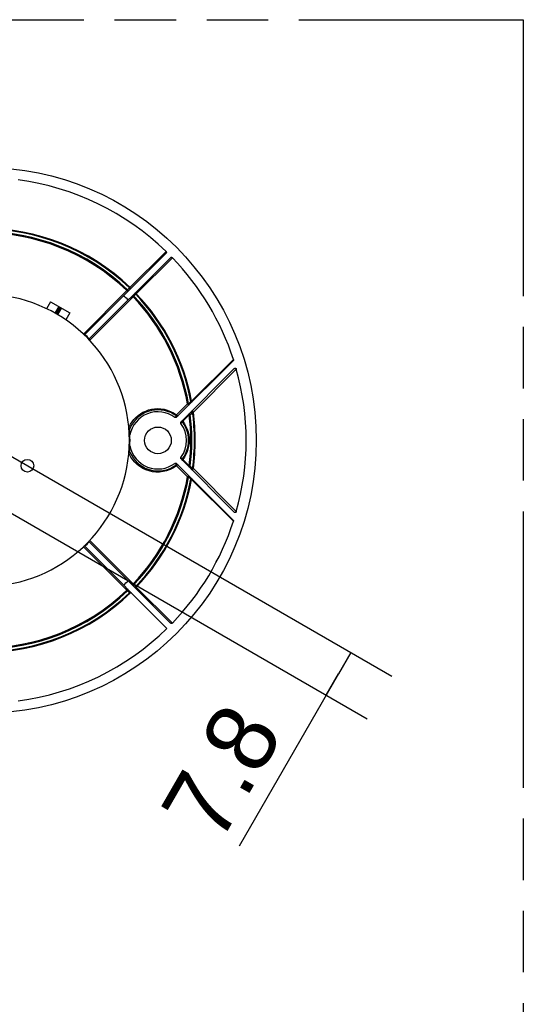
# Model space of a CAD drawing. Header units: millimetres. Extents: x 0 to 210, y 0 to 297.
# Tile 5 of 6: x 134 to 150, y 152 to 183. Entities that reach past the tile are written whole.
import ezdxf
from ezdxf.enums import TextEntityAlignment as Align

# ---------------------------------------------------------------- set-up
doc = ezdxf.new("R2010")
doc.units = ezdxf.units.MM
doc.header["$LTSCALE"] = 19.36
doc.linetypes.add('PHANTOM', pattern=[0.8, 0.45, -0.05, 0.1, -0.05, 0.1, -0.05])
doc.layers.get('0').update_dxf_attribs({"linetype": 'CONTINUOUS'})
doc.layers.add('DEFAULT_3', color=7, linetype='PHANTOM')
doc.layers.add('Z_DIM_2D', color=7, linetype='CONTINUOUS')
doc.styles.add('TEXTSTYLE_3', font='tridonic-metric-print-light.otf')
doc.dimstyles.new('DIMSTYLE_6', dxfattribs={"dimtxt": 2.2, "dimasz": 3.5, "dimexe": 1.5, "dimexo": 0, "dimgap": 0.55, "dimtad": 1, "dimdec": 1, "dimlfac": 5, "dimdsep": 46, "dimtxsty": 'TEXTSTYLE_3', "dimcen": 0.09, "dimclrt": 5, "dimadec": 1, "dimazin": 2, "dimtp": 0.2, "dimtm": 0.2, "dimtfac": 1, "dimtdec": 1, "dimtofl": 0, "dimtmove": 0, "dimatfit": 3, "dimfxl": 0, "dimtolj": 1, "dimarcsym": 0})

# ---------------------------------------------------------------- blocks, each defined once
blk = doc.blocks.new('*D7')
at = {"layer": 'Z_DIM_2D', "color": 2, "linetype": 'Continuous', "transparency": 16777216}
for p, q in [((133.115, 169.428), (145.988, 161.996)), ((130.46, 169.171), (145.213, 160.653)), ((144.689, 162.746), (144.302, 162.074)), ((144.302, 162.074), (141.17, 156.65)), ((143.914, 161.403), (144.302, 162.074))]:
    blk.add_line(p, q, dxfattribs=at)
at = {"layer": 'Z_DIM_2D', "color": 5, "linetype": 'Continuous', "transparency": 16777216, "style": 'TEXTSTYLE_3'}
blk.add_text('7.8', height=2.2, rotation=60, dxfattribs=at).set_placement((142.592, 160.213), align=Align.RIGHT)
blk = doc.blocks.new('_NONE')

msp = doc.modelspace()

# ---------------------------------------------------------------- linework, layer by layer
at = {"color": 7, "linetype": 'Continuous'}
for p, q in [((138.8695, 175.3246), (136.3099, 172.7649)), ((136.4513, 172.6235), (139.011, 175.1832)), ((135.2314, 173.7947), (135.1049, 173.5755)), ((135.2314, 173.7947), (135.8376, 173.4447)), ((135.3784, 173.4325), (135.4985, 173.6405)), ((135.5706, 173.5989), (135.4505, 173.3909)), ((135.8376, 173.4447), (135.7111, 173.2255)), ((140.9824, 171.9374), (139.2011, 170.1561)), ((139.3425, 170.0147), (141.0178, 171.69)), ((137.7312, 169.804), (137.7033, 169.7273)), ((141.0178, 167.1663), (139.3425, 168.8416)), ((139.3803, 168.8395), (139.3851, 168.8477)), ((139.2011, 168.7002), (140.9824, 166.9189)), ((136.3099, 166.0914), (138.8982, 163.503)), ((139.011, 163.6732), (136.4513, 166.2328)), ((137.7564, 164.6308), (137.7542, 164.6303))]:
    msp.add_line(p, q, dxfattribs=at)
at = {"color": 9, "linetype": 'Continuous'}
for p, q in [((137.7323, 174.245), (138.8691, 175.3816)), ((139.068, 175.1827), (137.9333, 174.0478)), ((137.6355, 174.1465), (136.266, 172.7775)), ((137.639, 174.1501), (137.6355, 174.1465)), ((137.6545, 174.1663), (137.639, 174.1501)), ((137.6583, 174.1703), (137.6545, 174.1663)), ((137.6583, 174.1703), (137.717, 174.229)), ((137.7323, 174.245), (137.73, 174.2425)), ((137.9153, 174.0306), (137.8567, 173.972)), ((137.9116, 174.0343), (137.9153, 174.0306)), ((137.8329, 173.9492), (136.4639, 172.5797)), ((137.8277, 173.9549), (137.8329, 173.9492)), ((137.8526, 173.9681), (137.8567, 173.972)), ((135.5284, 173.6233), (135.4084, 173.4154)), ((135.4207, 173.4083), (135.5407, 173.6162)), ((139.6757, 170.6581), (140.9921, 171.978)), ((141.0845, 171.6725), (139.7308, 170.3151)), ((139.58, 170.5822), (139.6513, 170.6535)), ((139.2008, 170.2278), (139.5476, 170.5764)), ((139.58, 170.5822), (139.5477, 170.5764)), ((139.7062, 170.3118), (139.6321, 170.2376)), ((139.1491, 170.1523), (139.1944, 170.1981)), ((139.3851, 170.0086), (139.3386, 169.9627)), ((139.5994, 170.2335), (139.3978, 170.0308)), ((139.5939, 170.2422), (139.5964, 170.2379)), ((139.5964, 170.2379), (139.5994, 170.2335)), ((139.5994, 170.2335), (139.6321, 170.2376)), ((139.3386, 168.8936), (139.3851, 168.8477)), ((139.4501, 168.9022), (139.3978, 168.8255)), ((139.3978, 168.8255), (139.5994, 168.6228)), ((139.1944, 168.6582), (139.1491, 168.7041)), ((139.5476, 168.2799), (139.2008, 168.6285)), ((139.6321, 168.6187), (139.5994, 168.6228)), ((139.6321, 168.6187), (139.7062, 168.5446)), ((139.7308, 168.5413), (141.0845, 167.1838)), ((139.5476, 168.28), (139.58, 168.2742)), ((139.6513, 168.2028), (139.58, 168.2742)), ((140.9921, 166.8783), (139.6757, 168.1982)), ((137.8329, 164.9072), (136.4639, 166.2767)), ((137.6355, 164.7098), (136.266, 166.0788)), ((137.6427, 164.7023), (137.6545, 164.69)), ((137.8365, 164.9037), (137.8329, 164.9072)), ((137.8526, 164.8882), (137.8365, 164.9037)), ((137.8567, 164.8844), (137.8526, 164.8882)), ((137.8567, 164.8844), (137.9153, 164.8257)), ((137.9333, 164.8085), (139.068, 163.6736)), ((137.6545, 164.69), (137.6583, 164.686)), ((137.717, 164.6274), (137.6583, 164.686))]:
    msp.add_line(p, q, dxfattribs=at)
at = {"color": 7, "linetype": 'Continuous'}
for points in [[(138.8691, 175.3816), (138.8743, 175.3754), (138.8781, 175.3685), (138.8804, 175.361), (138.8813, 175.3532), (138.8805, 175.3454), (138.8783, 175.3378), (138.8747, 175.331), (138.8695, 175.3246)], [(139.011, 175.1832), (139.0173, 175.1883), (139.0242, 175.192), (139.0318, 175.1942), (139.0396, 175.1949), (139.0474, 175.194), (139.0549, 175.1917), (139.0617, 175.1879), (139.068, 175.1827)], [(136.3097, 172.7648), (136.308, 172.7642), (136.3042, 172.7636), (136.2984, 172.763), (136.2909, 172.7624), (136.2821, 172.762), (136.2815, 172.762)], [(136.4511, 172.6233), (136.4506, 172.6216), (136.4499, 172.6178), (136.4494, 172.612), (136.4488, 172.6046), (136.4484, 172.5957), (136.4484, 172.5952)], [(140.9921, 171.978), (140.9937, 171.9707), (140.994, 171.9635), (140.993, 171.9563), (140.9906, 171.9494), (140.9871, 171.9432), (140.9824, 171.9374)], [(141.0178, 171.69), (141.0244, 171.6953), (141.0317, 171.699), (141.0397, 171.7012), (141.048, 171.7016), (141.0562, 171.7004), (141.0639, 171.6975), (141.0709, 171.693), (141.0768, 171.6872), (141.0813, 171.6804), (141.0845, 171.6725)], [(138.6145, 170.39), (138.511, 170.3841), (138.4092, 170.3672), (138.3104, 170.3398), (138.2154, 170.3021), (138.1251, 170.2547), (138.0406, 170.1982), (137.9628, 170.1334), (137.8923, 170.0608), (137.8297, 169.9811), (137.7758, 169.8952), (137.7312, 169.804)], [(139.1944, 170.1981), (139.108, 170.2558), (139.016, 170.3037), (138.9197, 170.3414), (138.82, 170.3685), (138.7178, 170.3848), (138.6145, 170.39)], [(139.2011, 170.1561), (139.1934, 170.1502), (139.185, 170.1463), (139.1758, 170.1446), (139.1664, 170.1449), (139.1576, 170.1475), (139.149, 170.1522)], [(139.2467, 170.2019), (139.2393, 170.196), (139.2306, 170.192), (139.2213, 170.1902), (139.2118, 170.1907), (139.2026, 170.1933), (139.1944, 170.1981)], [(139.3386, 169.9627), (139.3339, 169.9712), (139.3313, 169.98), (139.3309, 169.9894), (139.3327, 169.9986), (139.3366, 170.007), (139.3425, 170.0147)], [(139.3851, 170.0086), (139.3803, 170.0168), (139.3776, 170.026), (139.3772, 170.0355), (139.379, 170.0448), (139.3829, 170.0535)], [(139.3425, 168.8416), (139.3366, 168.8493), (139.3327, 168.8577), (139.3309, 168.8669), (139.3313, 168.8763), (139.3339, 168.8851), (139.3386, 168.8936)], [(139.3888, 168.7954), (139.3829, 168.8029), (139.379, 168.8115), (139.3772, 168.8208), (139.3776, 168.8303), (139.3803, 168.8395)], [(139.149, 168.7041), (139.1576, 168.7088), (139.1664, 168.7114), (139.1758, 168.7118), (139.185, 168.71), (139.1934, 168.7061), (139.2011, 168.7002)], [(139.1944, 168.6582), (139.2026, 168.663), (139.2118, 168.6657), (139.2213, 168.6661), (139.2306, 168.6643), (139.2393, 168.6603), (139.2467, 168.6545)], [(141.0845, 167.1838), (141.0813, 167.1759), (141.0768, 167.1691), (141.0709, 167.1633), (141.0639, 167.1588), (141.0561, 167.156), (141.048, 167.1547), (141.0397, 167.1552), (141.0317, 167.1573), (141.0244, 167.161), (141.0178, 167.1663)], [(140.9824, 166.9189), (140.9871, 166.9132), (140.9906, 166.9069), (140.993, 166.9), (140.994, 166.8928), (140.9937, 166.8856), (140.9921, 166.8783)], [(136.4511, 166.233), (136.4506, 166.2347), (136.4499, 166.2385), (136.4494, 166.2443), (136.4488, 166.2518), (136.4484, 166.2606), (136.4484, 166.2611)], [(136.3097, 166.0916), (136.308, 166.0921), (136.3042, 166.0927), (136.2984, 166.0933), (136.2909, 166.0939), (136.2821, 166.0943), (136.2815, 166.0943)], [(137.7316, 164.6278), (137.7245, 164.6275), (137.717, 164.6274)], [(137.7542, 164.6303), (137.7496, 164.6296), (137.7443, 164.6289), (137.7383, 164.6283), (137.7316, 164.6278)], [(137.7564, 164.6308), (137.7598, 164.6314), (137.7631, 164.6316), (137.7662, 164.6313), (137.769, 164.6305), (137.7715, 164.6293), (137.7736, 164.6277)], [(139.068, 163.6736), (139.0617, 163.6684), (139.0549, 163.6646), (139.0474, 163.6623), (139.0396, 163.6614), (139.0318, 163.6622), (139.0242, 163.6644), (139.0173, 163.668), (139.011, 163.6732)]]:
    msp.add_lwpolyline(points, dxfattribs=at)
at = {"color": 9, "linetype": 'Continuous'}
for points in [[(137.6355, 174.1465), (137.6414, 174.1414), (137.6476, 174.1369), (137.6538, 174.1335), (137.6599, 174.1311), (137.6657, 174.13), (137.6708, 174.13), (137.675, 174.1311), (137.6785, 174.1336)], [(137.6785, 174.1336), (137.6796, 174.1357), (137.6796, 174.1387), (137.6785, 174.1426), (137.6764, 174.1472), (137.6732, 174.1524), (137.6691, 174.1581), (137.6641, 174.1642), (137.6583, 174.1703)], [(137.73, 174.2425), (137.7241, 174.2364), (137.7207, 174.2328), (137.717, 174.229)], [(137.717, 174.229), (137.7206, 174.2252), (137.7241, 174.2213), (137.7273, 174.2175), (137.7301, 174.2136), (137.7326, 174.21), (137.7347, 174.2064)], [(137.7472, 174.2171), (137.7469, 174.2217), (137.746, 174.2265), (137.7444, 174.2316), (137.7419, 174.2369), (137.7386, 174.2421), (137.7342, 174.2469)], [(137.7347, 174.2064), (137.7364, 174.2031), (137.7375, 174.2001), (137.7382, 174.1975), (137.7384, 174.1953), (137.738, 174.1935), (137.7372, 174.1922)], [(137.9333, 174.0478), (137.9273, 174.0529), (137.9205, 174.057), (137.9131, 174.0596), (137.9054, 174.0608), (137.8979, 174.0604), (137.8907, 174.0586), (137.8842, 174.0553), (137.8786, 174.0508)], [(137.8786, 174.0508), (137.8799, 174.0517), (137.8817, 174.052), (137.8839, 174.0518), (137.8866, 174.0511), (137.8895, 174.05), (137.8928, 174.0483)], [(137.8928, 174.0483), (137.8963, 174.0462), (137.9, 174.0438)], [(137.9, 174.0438), (137.9038, 174.0409), (137.9077, 174.0377), (137.9116, 174.0343)], [(137.9153, 174.0306), (137.9192, 174.0343), (137.9228, 174.0377), (137.9289, 174.0436)], [(137.9289, 174.0436), (137.9313, 174.046), (137.9333, 174.0478)], [(137.8162, 173.9818), (137.8167, 173.977), (137.818, 173.972)], [(137.818, 173.972), (137.8203, 173.9666), (137.8235, 173.9608), (137.8277, 173.9549)], [(137.8567, 173.972), (137.8509, 173.9774), (137.8451, 173.9823), (137.8394, 173.9864), (137.8341, 173.9897), (137.8293, 173.992), (137.8253, 173.9932), (137.8221, 173.9932), (137.8199, 173.9922)], [(137.8329, 173.9492), (137.8365, 173.9526), (137.8404, 173.9564), (137.8526, 173.9681)], [(139.6757, 170.6581), (139.6732, 170.6578), (139.67, 170.657), (139.6662, 170.6563), (139.6617, 170.6555), (139.6567, 170.6545), (139.6513, 170.6535)], [(139.6513, 170.6535), (139.6572, 170.6467), (139.6622, 170.6401), (139.6659, 170.6341), (139.6682, 170.6292), (139.6689, 170.6254), (139.668, 170.6231)], [(139.6774, 170.6466), (139.6774, 170.6486), (139.6772, 170.6506), (139.677, 170.6525), (139.6766, 170.6544), (139.6762, 170.6563), (139.6757, 170.6581)], [(137.6966, 169.8318), (137.7072, 169.8573), (137.7494, 169.9375), (137.7987, 170.0137), (137.8551, 170.0851), (137.9181, 170.1513), (137.9874, 170.2115), (138.0626, 170.2656), (138.143, 170.3129), (138.2281, 170.353), (138.3174, 170.3851), (138.4104, 170.4086), (138.5064, 170.4228), (138.6047, 170.4275), (138.7046, 170.4222), (138.8055, 170.4064), (138.9068, 170.3798), (139.0071, 170.3415), (139.1051, 170.291), (139.2008, 170.2278)], [(139.5477, 170.5764), (139.5533, 170.5698), (139.5597, 170.5632), (139.567, 170.5576), (139.5745, 170.5531), (139.5815, 170.5503), (139.5878, 170.549), (139.5928, 170.5494), (139.5968, 170.5518)], [(139.5968, 170.5518), (139.5976, 170.5541), (139.5969, 170.5578), (139.5946, 170.5628), (139.5909, 170.5687), (139.5859, 170.5753), (139.58, 170.5822)], [(139.7192, 170.3349), (139.7132, 170.3399), (139.7065, 170.3438), (139.6993, 170.3465), (139.6919, 170.3477), (139.6846, 170.3474), (139.6777, 170.3457), (139.6716, 170.3428), (139.6663, 170.3385)], [(139.6663, 170.3385), (139.6684, 170.3393), (139.6717, 170.3387), (139.6762, 170.3367), (139.6815, 170.3335), (139.6874, 170.3292), (139.6937, 170.324), (139.7001, 170.3181), (139.7062, 170.3118)], [(139.7062, 170.3118), (139.7116, 170.3125), (139.7166, 170.3132), (139.7211, 170.3137), (139.725, 170.3143), (139.7282, 170.3148), (139.7308, 170.3151)], [(139.7308, 170.3151), (139.7297, 170.3183), (139.7284, 170.3217), (139.7267, 170.3251), (139.7246, 170.3284), (139.7221, 170.3318), (139.7192, 170.3349)], [(139.2008, 170.2278), (139.1972, 170.221), (139.1945, 170.2147), (139.1928, 170.209), (139.1922, 170.2042), (139.1927, 170.2006), (139.1944, 170.1981)], [(139.2008, 170.2278), (139.2068, 170.221), (139.2134, 170.2147)], [(139.2134, 170.2147), (139.2204, 170.2092), (139.2273, 170.2047), (139.2337, 170.2017), (139.2393, 170.2001), (139.2437, 170.2002), (139.2468, 170.2018)], [(139.3851, 170.0086), (139.3844, 170.0108), (139.385, 170.0137), (139.3867, 170.0173), (139.3894, 170.0215), (139.3932, 170.026), (139.3978, 170.0308)], [(139.3851, 168.8477), (139.4372, 168.9239), (139.4813, 169.0036), (139.5171, 169.0858), (139.5448, 169.17), (139.5646, 169.256), (139.5763, 169.343), (139.5801, 169.4305), (139.5759, 169.5178), (139.5638, 169.6043), (139.5439, 169.6896), (139.516, 169.7732), (139.4803, 169.8546), (139.4366, 169.9334), (139.3851, 170.0086)], [(139.3887, 170.061), (139.3871, 170.058), (139.3867, 170.054), (139.3876, 170.049), (139.3899, 170.0433), (139.3933, 170.0372), (139.3978, 170.0308)], [(139.3978, 170.0308), (139.451, 169.9522), (139.4961, 169.8702), (139.5332, 169.7847), (139.5622, 169.6967), (139.583, 169.6069), (139.5954, 169.5159), (139.5991, 169.4242), (139.5946, 169.3327), (139.5817, 169.2421), (139.5608, 169.153), (139.5317, 169.0663), (139.4947, 168.9825), (139.4501, 168.9022)], [(139.5896, 170.2569), (139.5898, 170.2537), (139.5906, 170.2502), (139.592, 170.2464), (139.5939, 170.2422)], [(139.6321, 170.2376), (139.626, 170.2439), (139.6196, 170.2498), (139.6133, 170.2551), (139.6074, 170.2594), (139.6021, 170.2626), (139.5977, 170.2646), (139.5943, 170.2652), (139.5922, 170.2644)], [(137.7033, 169.129), (137.7317, 169.0513), (137.7765, 168.9599), (137.8305, 168.8741), (137.8932, 168.7945), (137.9638, 168.722), (138.0418, 168.6572), (138.1264, 168.6008), (138.2167, 168.5536), (138.3115, 168.5162), (138.41, 168.4889), (138.5114, 168.4722), (138.6145, 168.4663)], [(139.2008, 168.6285), (139.1001, 168.5622), (138.9956, 168.5095), (138.8869, 168.4701), (138.776, 168.4438), (138.6643, 168.4304), (138.5528, 168.4297), (138.4428, 168.4416), (138.3356, 168.4654), (138.2328, 168.5011), (138.1353, 168.5471), (138.0443, 168.6027), (137.9606, 168.6666), (137.8854, 168.7379), (137.819, 168.8154), (137.762, 168.8984), (137.7142, 168.9852), (137.6954, 169.0289)], [(139.3978, 168.8255), (139.3932, 168.8303), (139.3894, 168.8349), (139.3867, 168.839), (139.385, 168.8426), (139.3844, 168.8455), (139.3851, 168.8477)], [(139.3978, 168.8255), (139.3933, 168.8191), (139.3899, 168.813), (139.3876, 168.8073), (139.3867, 168.8023), (139.3871, 168.7983), (139.3887, 168.7954)], [(138.6145, 168.4663), (138.718, 168.4716), (138.8201, 168.4879), (138.9197, 168.5149), (139.0158, 168.5525), (139.1078, 168.6005), (139.1944, 168.6582)], [(139.1944, 168.6582), (139.1927, 168.6558), (139.1922, 168.6521), (139.1928, 168.6473), (139.1945, 168.6416), (139.1972, 168.6353), (139.2008, 168.6286)], [(139.2468, 168.6545), (139.2437, 168.6561), (139.2393, 168.6562), (139.2337, 168.6546), (139.2273, 168.6516), (139.2204, 168.6471), (139.2134, 168.6416), (139.2068, 168.6353), (139.2008, 168.6286)], [(139.5994, 168.6228), (139.5964, 168.6184), (139.5939, 168.6141), (139.592, 168.6099), (139.5906, 168.6061), (139.5898, 168.6026), (139.5896, 168.5994)], [(139.5922, 168.5919), (139.5943, 168.5911), (139.5977, 168.5918), (139.6021, 168.5937), (139.6074, 168.5969), (139.6133, 168.6013), (139.6196, 168.6065), (139.626, 168.6124), (139.6321, 168.6187)], [(139.7062, 168.5446), (139.7001, 168.5382), (139.6937, 168.5323), (139.6874, 168.5271), (139.6815, 168.5228), (139.6761, 168.5196), (139.6717, 168.5176), (139.6684, 168.517), (139.6663, 168.5178)], [(139.6663, 168.5178), (139.6716, 168.5136), (139.6778, 168.5106), (139.6846, 168.5089), (139.6919, 168.5087), (139.6993, 168.5099), (139.7065, 168.5125), (139.7132, 168.5165), (139.7192, 168.5214)], [(139.7308, 168.5413), (139.7282, 168.5415), (139.725, 168.542), (139.7211, 168.5426), (139.7166, 168.5432), (139.7116, 168.5439), (139.7062, 168.5446)], [(139.7192, 168.5214), (139.722, 168.5244), (139.7244, 168.5276), (139.7265, 168.5309), (139.7283, 168.5343), (139.7297, 168.5378), (139.7308, 168.5413)], [(139.5968, 168.3045), (139.5929, 168.3069), (139.5879, 168.3073), (139.5818, 168.3061), (139.5748, 168.3034), (139.5675, 168.2991), (139.5603, 168.2936), (139.5536, 168.2869), (139.5476, 168.28)], [(139.58, 168.2742), (139.5859, 168.281), (139.5909, 168.2876), (139.5946, 168.2935), (139.5969, 168.2985), (139.5976, 168.3022), (139.5968, 168.3045)], [(139.668, 168.2332), (139.6689, 168.2309), (139.6682, 168.2272), (139.6659, 168.2222), (139.6622, 168.2163), (139.6572, 168.2097), (139.6513, 168.2028)], [(139.6513, 168.2028), (139.6567, 168.2018), (139.6617, 168.2008), (139.6662, 168.2), (139.67, 168.1993), (139.6732, 168.1985), (139.6757, 168.1982)], [(139.6757, 168.1982), (139.6762, 168.2002), (139.6767, 168.2021), (139.677, 168.204), (139.6772, 168.206), (139.6774, 168.2078), (139.6774, 168.2097)], [(137.6785, 164.7227), (137.675, 164.7252), (137.6708, 164.7263), (137.6656, 164.7263), (137.6599, 164.7252), (137.6538, 164.7228), (137.6475, 164.7194), (137.6414, 164.7149), (137.6355, 164.7098)], [(137.6355, 164.7098), (137.639, 164.7062), (137.6427, 164.7023)], [(137.6583, 164.686), (137.662, 164.6898), (137.6654, 164.6937), (137.6686, 164.6975), (137.6715, 164.7013), (137.674, 164.705), (137.676, 164.7085)], [(137.676, 164.7085), (137.6777, 164.7119), (137.6789, 164.7149), (137.6795, 164.7175), (137.6797, 164.7197), (137.6793, 164.7215), (137.6785, 164.7227)], [(137.8329, 164.9072), (137.8277, 164.9015), (137.8235, 164.8955), (137.8203, 164.8898), (137.818, 164.8844), (137.8167, 164.8793), (137.8162, 164.8745)], [(137.8199, 164.8642), (137.8221, 164.8631), (137.8252, 164.8632), (137.8293, 164.8643), (137.8341, 164.8666), (137.8394, 164.8699), (137.8451, 164.8741), (137.8509, 164.8789), (137.8567, 164.8844)], [(137.8786, 164.8055), (137.8842, 164.801), (137.8907, 164.7977), (137.8979, 164.7959), (137.9055, 164.7955), (137.9131, 164.7967), (137.9205, 164.7994), (137.9273, 164.8034), (137.9333, 164.8085)], [(137.8928, 164.808), (137.8895, 164.8063), (137.8866, 164.8052), (137.8839, 164.8045), (137.8817, 164.8043), (137.8799, 164.8047), (137.8786, 164.8055)], [(137.9153, 164.8257), (137.9116, 164.8221), (137.9077, 164.8186), (137.9038, 164.8154), (137.9, 164.8126), (137.8963, 164.8101), (137.8928, 164.808)], [(137.9228, 164.8186), (137.9192, 164.8221), (137.9153, 164.8257)], [(137.9333, 164.8085), (137.9313, 164.8103), (137.9289, 164.8127), (137.9228, 164.8186)]]:
    msp.add_lwpolyline(points, dxfattribs=at)
at = {"color": 7, "linetype": 'Continuous'}
for centre, radius in [((133.1145, 169.4282), 8.6), ((138.6145, 169.4282), 0.42), ((134.5002, 168.6282), 0.2)]:
    msp.add_circle(centre, radius, dxfattribs=at)
for centre, radius, start, end in [((133.1145, 169.4282), 8.28, 45.97352, 82.36567), ((133.1145, 169.4282), 8.28, 17.93595, 44.02648), ((133.1145, 169.4282), 4.6, 276.4267, 83.5733), ((133.1145, 169.4282), 6.3521, 44.09796, 45.90204), ((133.1145, 169.4282), 4.62, 43.75973, 46.24027), ((133.1145, 169.4282), 8.28, 344.2727, 15.7273), ((138.6145, 169.4282), 0.9, 53.5653, 168.92415), ((138.6145, 169.4282), 0.9562, 159.00448, 161.70682), ((133.1145, 169.4282), 4.62, 355.74724, 4.25276), ((138.6145, 169.4282), 0.9, 323.5653, 36.4347), ((138.6145, 169.4282), 0.9562, 198.29318, 200.99552), ((138.6145, 169.4282), 0.9, 191.07585, 306.4347), ((133.1145, 169.4282), 8.28, 315.97352, 342.06405), ((133.1145, 169.4282), 4.62, 313.75973, 316.24027), ((133.1145, 169.4282), 6.3521, 314.09796, 315.90204), ((133.1145, 169.4282), 8.28, 277.63433, 314.30801)]:
    msp.add_arc(centre, radius, start, end, dxfattribs=at)
at = {"color": 9, "linetype": 'Continuous'}
for radius, start, end in [(6.6754, 46.20833, 133.79167), (6.6506, 46.20833, 133.79167), (6.5676, 46.22362, 133.77638), (6.5347, 46.22356, 133.77644), (6.6506, 10.61747, 43.79167), (6.6754, 10.61747, 43.79167), (6.5347, 10.12007, 43.77651), (6.5676, 10.11996, 43.77638), (6.6506, 352.36504, 7.63496), (6.6754, 352.36504, 7.63496), (6.5347, 352.92064, 7.07936), (6.5676, 352.92064, 7.07936), (6.5347, 316.22349, 349.87993), (6.5676, 316.22362, 349.88004), (6.6506, 316.20833, 349.38253), (6.6754, 316.20833, 349.38253), (6.5347, 226.22356, 313.77644), (6.6754, 226.20833, 314.05606), (6.6506, 226.20833, 313.79167), (6.5676, 226.22362, 313.77638)]:
    msp.add_arc((133.1145, 169.4282), radius, start, end, dxfattribs=at)
at = {"layer": 'DEFAULT_3', "color": 91, "linetype": 'PHANTOM', "true_color": 0x80ff80}
for p, q in [((50.1286, 182.68), (150.1286, 182.68)), ((150.1286, 182.68), (150.1286, 132.68))]:
    msp.add_line(p, q, dxfattribs=at)

# ---------------------------------------------------------------- dimensions: what is measured, and where the dimension line sits
at = {"layer": 'Z_DIM_2D', "color": 2, "linetype": 'Continuous'}
dim = msp.add_linear_dim(base=(144.68902, 162.74562), p1=(130.46026, 169.17082), p2=(133.11453, 169.42816), angle=60, dimstyle='DIMSTYLE_6', override={"dimblk1": 'NONE', "dimblk2": 'NONE', "dimsah": 1}, dxfattribs=at)
dim.commit()
dim.dimension.update_dxf_attribs({"geometry": '*D7', "text_midpoint": (142.10732, 158.27398), "dimtype": 160})

doc.saveas('drawing.dxf')
